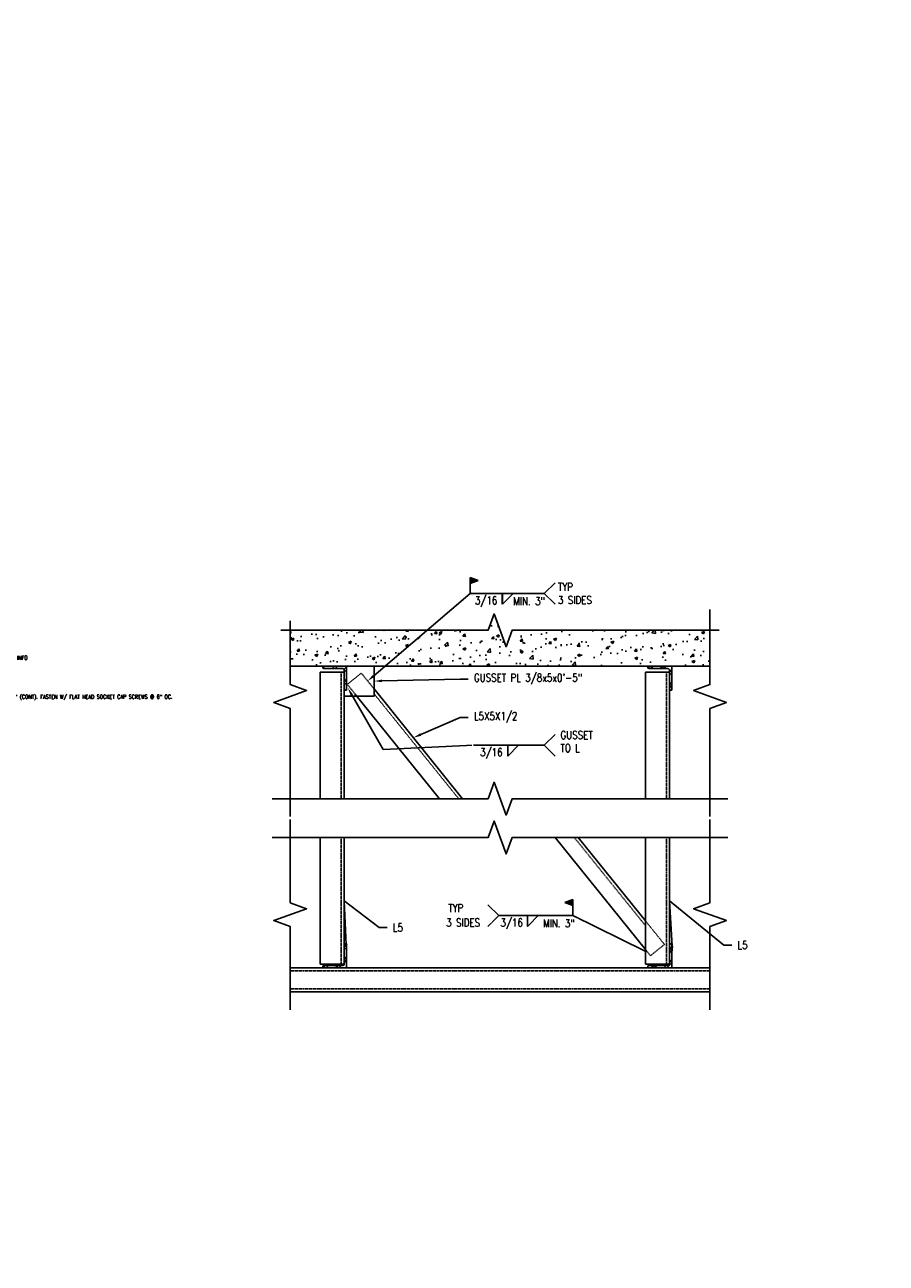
# Model space of a CAD drawing. Header units: inches. Extents: x -28 to 1146, y -114 to 309.
# Tile 11 of 15: x 350 to 566, y -7 to 304. Entities that reach past the tile are written whole.
import ezdxf
from ezdxf import colors
from ezdxf.entities.mleader import LeaderData, LeaderLine
from ezdxf.math import Vec2, Vec3

# ---------------------------------------------------------------- set-up
doc = ezdxf.new("R2010")
doc.units = ezdxf.units.IN
doc.header["$MEASUREMENT"] = 0
doc.linetypes.add('Dash', pattern=[0.25, 0.125, -0.125])
doc.linetypes.add('Hidden 3_32_', pattern=[0.140625, 0.09375, -0.046875])
doc.layers.add('A-WALL-PATT', color=8, linetype='Continuous', lineweight=18)
for name, color, linetype in [('M-DETL-PATT', 8, 'Continuous'), ('S-ANNO-NOTE', 2, 'Continuous'), ('S-ANNO-SYMB', 2, 'Continuous'), ('S-ANNO-TEXT', 2, 'Continuous'), ('S-DETL-HDLN', 1, 'Dash'), ('S-DETL-MEDM', 3, 'Continuous'), ('S-DETL-THIN', 1, 'Continuous')]:
    doc.layers.add(name, color=color, linetype=linetype)
doc.styles.add('Annotative', font='romans.shx', dxfattribs={"width": 0.8, "height": 0.125})
pattern_1 = [(45, (366.9871, 3.2125), (-1.58392, 1.58392), []), (45, (366.9871, 5.6125), (-1.58392, 1.58392), [])]

# ---------------------------------------------------------------- blocks, each defined once
blk = doc.blocks.new('HDR-Si_Weld-Symbol - Both-1969944-CANOPY CONN 2')
at = {"layer": 'S-ANNO-NOTE', "lineweight": -3}
blk.add_hatch(color=256, dxfattribs=at).paths.add_polyline_path([(-0.598, 0.204), (-0.723, 0.251), (-0.723, 0.157)])
for p, q in [((-0.723, 0.251), (-0.598, 0.204)), ((-0.723, 0), (-0.723, 0.251)), ((-0.723, 0.157), (-0.598, 0.204)), ((0.437, 0), (-0.671, 0)), ((-0.053, 0), (-0.222, 0)), ((-0.222, -0.169), (-0.053, 0)), ((-0.222, 0), (-0.222, -0.169)), ((-0.053, 0), (-0.222, 0))]:
    blk.add_line(p, q, dxfattribs=at)
blk = doc.blocks.new('_Dot')
at = {"color": 0, "linetype": 'ByBlock', "lineweight": -2}
blk.add_line((-0.5, 0), (-1, 0), dxfattribs=at)
at = {"color": 0, "linetype": 'ByBlock', "const_width": 0.5}
blk.add_lwpolyline([(-0.25, 0, 1), (0.25, 0, 1)], format="xyb", close=True, dxfattribs=at)

msp = doc.modelspace()

# ---------------------------------------------------------------- hatches: boundary and pattern name
at = {"layer": 'A-WALL-PATT', "lineweight": -3}
h = msp.add_hatch(dxfattribs=at)
h.set_pattern_fill('AR-CONC', color=8, style=0)
h.set_pattern_definition([(50, (366.987, 3.2125), (7.1726, -0.62752), [0.75, -8.25]), (355, (366.987, 3.2125), (-1.38751, 7.52192), [0.6, -6.6]), (100.4514, (367.585, 3.16), (5.78509, 6.8944), [0.6374, -7.01142]), (46.184, (366.987, 5.2125), (10.6724, -1.6552), [1.125, -12.375]), (96.6356, (367.877, 5.075), (9.3466, 9.7412), [0.9561, -10.51714]), (351.184, (366.987, 5.213), (9.3466, 9.7412), [0.9, -9.9]), (21, (367.987, 4.7125), (5.96907, -4.02619), [0.75, -8.25]), (326, (367.987, 4.7125), (2.43315, 7.2515), [0.6, -6.6]), (71.4514, (368.4846, 4.377), (8.40222, 3.22531), [0.6374, -7.01142]), (37.5, (366.9871, 3.2125), (0.1216, 3.32894), [0, -6.52, 0, -6.7, 0, -6.625]), (7.5, (366.987, 3.2125), (2.630695, 3.94412), [0, -3.82, 0, -6.37, 0, -2.525]), (327.5, (364.7571, 3.2125), (5.338224, -0.22555), [0, -2.5, 0, -7.8, 0, -10.35]), (317.5, (363.757, 3.2125), (5.83186, 1.00105), [0, -3.25, 0, -5.18, 0, -7.35])])
h.paths.add_polyline_path([(429.9147, 142.9709), (521.7667, 142.9709), (521.7667, 151.9709), (472.0933, 151.9709), (470.5933, 147.8497), (467.5933, 156.0921), (466.0933, 151.9709), (416.4198, 151.9709), (416.4198, 142.9709), (429.865, 142.9709)])
at = {"layer": 'M-DETL-PATT', "lineweight": -3}
h = msp.add_hatch(dxfattribs=at)
h.set_pattern_fill('FP_10', color=8, style=0, pattern_type=2)
h.set_pattern_definition(pattern_1)
h.paths.add_polyline_path([(430.2691, 136.9709), (430.5816, 136.9709), (430.5816, 142.9709), (424.5816, 142.9709), (424.5816, 142.6584), (424.5922, 142.5775), (424.6234, 142.5021), (424.6731, 142.4374), (424.7378, 142.3878), (424.8132, 142.3565), (424.8941, 142.3459), (429.6441, 142.3459), (429.7249, 142.3352), (429.8003, 142.304), (429.865, 142.2544), (429.9147, 142.1896), (429.9459, 142.1143), (429.9566, 142.0334), (429.9566, 137.2834), (429.9672, 137.2025), (429.9984, 137.1271), (430.0481, 137.0624), (430.1128, 137.0128), (430.1882, 136.9815)])
h = msp.add_hatch(dxfattribs=at)
h.set_pattern_fill('FP_10', color=8, style=0, pattern_type=2)
h.set_pattern_definition(pattern_1)
h.paths.add_polyline_path([(511.8941, 136.9709), (512.2066, 136.9709), (512.2066, 142.9709), (506.2066, 142.9709), (506.2066, 142.6584), (506.2172, 142.5775), (506.2484, 142.5021), (506.2981, 142.4374), (506.3628, 142.3878), (506.4382, 142.3565), (506.5191, 142.3459), (511.2691, 142.3459), (511.3499, 142.3352), (511.4253, 142.304), (511.49, 142.2544), (511.5397, 142.1896), (511.5709, 142.1143), (511.5816, 142.0334), (511.5816, 137.2834), (511.5922, 137.2025), (511.6234, 137.1271), (511.6731, 137.0624), (511.7378, 137.0128), (511.8132, 136.9815)])
h = msp.add_hatch(dxfattribs=at)
h.set_pattern_fill('FP_10', color=8, style=0, pattern_type=2)
h.set_pattern_definition(pattern_1)
h.paths.add_polyline_path([(430.5816, 67.2209), (430.5816, 73.2209), (430.2691, 73.2209), (430.1882, 73.2102), (430.1128, 73.179), (430.0481, 73.1294), (429.9984, 73.0646), (429.9672, 72.9893), (429.9566, 72.9084), (429.9566, 68.1584), (429.9459, 68.0775), (429.9147, 68.0021), (429.865, 67.9374), (429.8003, 67.8878), (429.7249, 67.8565), (429.6441, 67.8459), (424.8941, 67.8459), (424.8132, 67.8352), (424.7378, 67.804), (424.6731, 67.7544), (424.6234, 67.6896), (424.5922, 67.6143), (424.5816, 67.5334), (424.5816, 67.2209)])
h = msp.add_hatch(dxfattribs=at)
h.set_pattern_fill('FP_10', color=8, style=0, pattern_type=2)
h.set_pattern_definition(pattern_1)
h.paths.add_polyline_path([(512.2066, 67.2209), (512.2066, 73.2209), (511.8941, 73.2209), (511.8132, 73.2102), (511.7378, 73.179), (511.6731, 73.1294), (511.6234, 73.0646), (511.5922, 72.9893), (511.5816, 72.9084), (511.5816, 68.1584), (511.5709, 68.0775), (511.5397, 68.0021), (511.49, 67.9374), (511.4253, 67.8878), (511.3499, 67.8565), (511.2691, 67.8459), (506.5191, 67.8459), (506.4382, 67.8352), (506.3628, 67.804), (506.2981, 67.7544), (506.2484, 67.6896), (506.2172, 67.6143), (506.2066, 67.5334), (506.2066, 67.2209)])
at = {"layer": 'S-ANNO-NOTE', "lineweight": -3}
msp.add_hatch(color=256, dxfattribs=at).paths.add_polyline_path([(485.3418, 83.6023), (487.3418, 84.3523), (487.3418, 82.8523)])

# ---------------------------------------------------------------- linework, layer by layer
for p in [(487.3418, 84.3523), (487.3418, 82.8523)]:
    msp.add_line(p, (485.3418, 83.6023), dxfattribs=at)
at = {"layer": 'S-ANNO-SYMB', "lineweight": -3}
msp.add_line((439.7711, 122.0817), (462.4591, 123.1204), dxfattribs=at)
at = {"layer": 'S-DETL-HDLN', "linetype": 'Hidden 3_32_', "lineweight": -3}
for p, q in [((429.2066, 109.6896), (429.2066, 141.4709)), ((434.263, 141.2148), (430.76, 138.39)), ((437.4566, 137.2544), (434.263, 141.2148)), ((510.8316, 109.6896), (510.8316, 141.4709)), ((430.76, 138.39), (433.114, 135.4709)), ((437.4566, 136.0596), (458.7206, 109.6896)), ((429.2066, 68.1584), (429.2066, 99.9396)), ((487.75, 99.9396), (505.5816, 77.8263)), ((510.8316, 68.1584), (510.8316, 99.9396)), ((510.3608, 73.0943), (505.5816, 79.0211)), ((505.5816, 71.8523), (506.8578, 70.2696)), ((506.8578, 70.2696), (510.3608, 73.0943)), ((521.7667, 66.4709), (416.4198, 66.4709)), ((521.7667, 61.9709), (416.4198, 61.9709))]:
    msp.add_line(p, q, dxfattribs=at)
at = {"layer": 'S-DETL-MEDM', "lineweight": -3}
for p, q in [((521.7667, 142.9709), (416.4198, 142.9709)), ((429.9566, 141.4709), (423.9566, 141.4709)), ((423.9566, 141.4709), (423.9566, 109.6896)), ((424.8941, 142.3459), (429.6441, 142.3459)), ((429.9566, 109.6896), (429.9566, 142.0334)), ((430.5816, 136.9709), (430.5816, 142.9709)), ((437.4566, 135.4709), (437.4566, 142.9709)), ((511.5816, 141.4709), (505.5816, 141.4709)), ((505.5816, 141.4709), (505.5816, 109.6896)), ((506.5191, 142.3459), (511.2691, 142.3459)), ((511.5816, 109.6896), (511.5816, 142.0334)), ((512.2066, 136.9709), (512.2066, 142.9709)), ((430.2691, 136.9709), (430.5816, 136.9709)), ((437.4566, 137.2544), (459.684, 109.6896)), ((511.8941, 136.9709), (512.2066, 136.9709)), ((429.9566, 135.4709), (437.4566, 135.4709)), ((432.6432, 136.0547), (453.9033, 109.6896)), ((423.9566, 68.1584), (423.9566, 99.9396)), ((429.9566, 68.1584), (429.9566, 99.9396)), ((482.9327, 99.9396), (505.5816, 71.8523)), ((488.7134, 99.9396), (505.5816, 79.0211)), ((505.5816, 68.1584), (505.5816, 99.9396)), ((511.5816, 68.1584), (511.5816, 99.9396)), ((430.5816, 73.2209), (430.5816, 67.2209)), ((512.2066, 73.2209), (512.2066, 67.2209)), ((521.7667, 67.2209), (416.4198, 67.2209)), ((429.9566, 68.1584), (423.9566, 68.1584)), ((511.5816, 68.1584), (505.5816, 68.1584)), ((506.2066, 67.2209), (506.2066, 67.5334)), ((506.5191, 67.8459), (511.2691, 67.8459)), ((521.7667, 61.2209), (416.4198, 61.2209))]:
    msp.add_line(p, q, dxfattribs=at)
for points in [[(521.7667, 105.1896), (521.7667, 132.3303), (525.8879, 133.8303), (517.6455, 136.8303), (521.7667, 138.3303), (521.7667, 157.2243)], [(416.4198, 105.1896), (416.4198, 132.3303), (412.2986, 133.8303), (420.541, 136.8303), (416.4198, 138.3303), (416.4198, 154.3303)], [(411.9198, 109.6896), (466.0933, 109.6896), (467.5933, 113.8109), (470.5933, 105.5684), (472.0933, 109.6896), (526.2667, 109.6896)], [(411.9198, 99.9396), (466.0933, 99.9396), (467.5933, 104.0609), (470.5933, 95.8184), (472.0933, 99.9396), (526.2667, 99.9396)], [(416.4198, 56.7209), (416.4198, 77.5803), (412.2986, 79.0803), (420.541, 82.0803), (416.4198, 83.5803), (416.4198, 104.4396)], [(521.7667, 56.7209), (521.7667, 77.5803), (525.8879, 79.0803), (517.6455, 82.0803), (521.7667, 83.5803), (521.7667, 104.4396)]]:
    msp.add_lwpolyline(points, dxfattribs=at)
for centre, start, end in [((430.2691, 72.9084), 90, 180), ((511.8941, 72.9084), 90, 180), ((506.5191, 67.5334), 90, 180), ((511.2691, 68.1584), 270, 359.999997)]:
    msp.add_arc(centre, 0.3125, start, end, dxfattribs=at)
at = {"layer": 'S-DETL-THIN', "lineweight": -3}
for p, q in [((430.5816, 142.9709), (424.5816, 142.9709)), ((424.5816, 142.9709), (424.5816, 142.6584)), ((430.5816, 136.9709), (430.5816, 142.9709)), ((512.2066, 142.9709), (506.2066, 142.9709)), ((506.2066, 142.9709), (506.2066, 142.6584)), ((512.2066, 136.9709), (512.2066, 142.9709)), ((430.5816, 73.2209), (430.2691, 73.2209)), ((430.5816, 67.2209), (430.5816, 73.2209)), ((512.2066, 73.2209), (511.8941, 73.2209)), ((512.2066, 67.2209), (512.2066, 73.2209)), ((424.5816, 67.5334), (424.5816, 67.2209)), ((424.5816, 67.2209), (430.5816, 67.2209)), ((429.6441, 67.8459), (424.8941, 67.8459)), ((506.2066, 67.2209), (512.2066, 67.2209))]:
    msp.add_line(p, q, dxfattribs=at)
for centre, start, end in [((424.8941, 142.6584), 180, 270), ((429.6441, 142.0334), 360, 90), ((506.5191, 142.6584), 180, 270), ((511.2691, 142.0334), 360, 90), ((430.2691, 137.2834), 180, 270), ((511.8941, 137.2834), 180, 270), ((424.8941, 67.5334), 90, 180), ((429.6441, 68.1584), 270, 0)]:
    msp.add_arc(centre, 0.3125, start, end, dxfattribs=at)

# ---------------------------------------------------------------- texts
at = {"layer": 'S-ANNO-SYMB', "lineweight": -3, "char_height": 2, "line_spacing_factor": 0.981704, "style": 'Annotative', "bg_fill": 2}
for s, insert, width, attachment_point in [('\\pxt3.2,6.4,9.6,12.8,16,19.2,22.4,25.6,28.8,32,35.2,38.4,41.6,44.8,48,51.2,54.4,57.6,60.8,64,67.2,70.4,73.6,76.8,80,83.2,86.4,89.6,92.8,96,99.2,102.4;{GUSSET\\PTO L}', (484.2567, 126.6806), 9.594205, 1), ('\\pxqr,t3.2,6.4,9.6,12.8,16,19.2,22.4,25.6,28.8,32,35.2,38.4,41.6,44.8,48,51.2,54.4,57.6,60.8,64,67.2,70.4,73.6,76.8,80,83.2,86.4,89.6,92.8,96,99.2,102.4;{TYP}', (459.8645, 83.2428), 4.443364, 3), ('\\pxt3.2,6.4,9.6,12.8,16,19.2,22.4,25.6,28.8,32,35.2,38.4,41.6,44.8,48,51.2,54.4,57.6,60.8,64,67.2,70.4,73.6,76.8,80,83.2,86.4,89.6,92.8,96,99.2,102.4;{3/16}', (469.195, 79.5882), 6.667591, 1)]:
    msp.add_mtext(s, dxfattribs=dict(at, insert=insert, width=width, attachment_point=attachment_point))

# ---------------------------------------------------------------- leaders
at = {"layer": 'S-ANNO-NOTE', "lineweight": -3}
ml = msp.add_multileader_mtext('Standard', dxfattribs=at)
ml.set_content('GABLE FLASHING', color=256, style='Annotative')
ml.set_leader_properties(color=1, linetype='ByLayer', lineweight=-1)
ml.build(insert=Vec2(0, 0))
ml.multileader.update_dxf_attribs({"text_right_attachment_type": 3, "dogleg_length": 0.125, "arrow_head_size": 3, "scale": 24})
ctx = ml.context
ctx.base_point, ctx.scale, ctx.char_height, ctx.arrow_head_size, ctx.landing_gap_size, ctx.plane_origin = Vec3(-9.8432, 287.2523), 24, 3, 3, 2.16, Vec3(26.7288, 304.0065)
ctx.right_attachment = 3
notes = []
notes.append((ctx, [(0, (1, 1, 0), (13.3625, 282.2523), (-1, 0), 3, [(0, [(26.7288, 304.0065)], 0, [])])]))
ctx.mtext.insert, ctx.mtext.width, ctx.mtext.flow_direction = Vec3(-7.6832, 288.7523), 16.440018, 5
ml = msp.add_multileader_mtext('Standard', dxfattribs=at)
ml.set_content('\\A1;GUSSET PL 3/8x5x0\'-5"', color=256, style='Annotative')
ml.set_leader_properties(color=1, linetype='ByLayer', lineweight=-1)
ml.build(insert=Vec2(0, 0))
ml.multileader.update_dxf_attribs({"text_right_attachment_type": 3, "dogleg_length": 0.125, "arrow_head_size": 2, "scale": 16})
ctx = ml.context
ctx.base_point, ctx.scale, ctx.char_height, ctx.arrow_head_size, ctx.landing_gap_size, ctx.plane_origin = Vec3(461.0928, 139.7357), 16, 2, 2, 1.44, Vec3(489.3759, 113.009)
ctx.right_attachment = 3
notes.append((ctx, [(0, (1, 1, 0), (459.0928, 139.7357), (1, 0), 2, [(0, [(437.4566, 139.2209)], 0, [])])]))
ctx.mtext.insert, ctx.mtext.width, ctx.mtext.flow_direction = Vec3(462.5328, 141.069), 34.793942, 5
ml = msp.add_multileader_mtext('Standard', dxfattribs=at)
ml.set_content('\\A1;WP', color=256, style='Annotative')
ml.set_leader_properties(color=1, linetype='ByLayer', lineweight=-1)
ml.build(insert=Vec2(0, 0))
ml.multileader.update_dxf_attribs({"text_right_attachment_type": 3, "dogleg_length": 0.125, "arrow_head_size": 2, "scale": 16})
ctx = ml.context
ctx.base_point, ctx.scale, ctx.char_height, ctx.arrow_head_size, ctx.landing_gap_size, ctx.plane_origin = Vec3(627.0167, 80.4696), 16, 2, 2, 1.44, Vec3(644.7422, 34.376)
ctx.right_attachment, ctx.text_align_type = 3, 2
notes.append((ctx, [(1, (1, 1, 0), (634.9443, 80.4696), (-1, 0), 2, [(0, [(641.739, 87.4001)], 0, [])])]))
ctx.mtext.insert, ctx.mtext.width, ctx.mtext.alignment, ctx.mtext.flow_direction = Vec3(631.5043, 81.4696), 5.231143, 3, 5
ml = msp.add_multileader_mtext('Standard', dxfattribs=at)
ml.set_content('\\A1;L5', color=256, style='Annotative')
ml.set_leader_properties(color=1, linetype='ByLayer', lineweight=-1)
ml.build(insert=Vec2(0, 0))
ml.multileader.update_dxf_attribs({"text_right_attachment_type": 3, "dogleg_length": 0.125, "arrow_head_size": 2, "scale": 16})
ctx = ml.context
ctx.base_point, ctx.scale, ctx.char_height, ctx.arrow_head_size, ctx.landing_gap_size, ctx.plane_origin = Vec3(527.2427, 72.9491), 16, 2, 2, 1.44, Vec3(552.3808, 64.4431)
ctx.right_attachment = 3
notes.append((ctx, [(0, (1, 1, 0), (525.2427, 72.9491), (1, 0), 2, [(1, [(512.3671, 70.6459), (511.6195, 84.0238)], 0, [])])]))
ctx.mtext.insert, ctx.mtext.width, ctx.mtext.flow_direction = Vec3(528.6827, 73.9491), 1.599238, 5
ml = msp.add_multileader_mtext('Standard', dxfattribs=at)
ml.set_content('EL. 22\'-8"', color=256, style='Annotative')
ml.set_leader_properties(color=1, linetype='ByLayer', lineweight=-1)
ml.set_arrow_properties(name='DOT')
ml.build(insert=Vec2(0, 0))
ml.multileader.update_dxf_attribs({"text_right_attachment_type": 3, "dogleg_length": 0.36, "arrow_head_size": 1.5, "scale": 24})
ctx = ml.context
ctx.base_point, ctx.scale, ctx.char_height, ctx.arrow_head_size, ctx.landing_gap_size, ctx.plane_origin = Vec3(144.9001, 28.7366), 24, 3, 1.5, 2.16, Vec3(110.9281, 22.2076)
ctx.right_attachment = 3
notes.append((ctx, [(1, (1, 1, 0), (139.3505, 28.7366), (1, 0), 5.5496, [(0, [(113.4295, -6.1849)], 0, [])])]))
ctx.mtext.insert, ctx.mtext.width, ctx.mtext.flow_direction = Vec3(147.0601, 30.2366), 21.927101, 5
at = {"layer": 'S-ANNO-SYMB', "lineweight": -3}
ml = msp.add_multileader_mtext('Standard', dxfattribs=at)
ml.set_content('', color=256, style='Annotative')
ml.set_leader_properties(color=256, linetype='ByLayer', lineweight=-1)
ml.build(insert=Vec2(0, 0))
ml.multileader.update_dxf_attribs({"has_dogleg": 0, "text_right_attachment_type": 3, "dogleg_length": 0.36, "arrow_head_size": 2, "scale": 16})
ctx = ml.context
ctx.base_point, ctx.scale, ctx.char_height, ctx.arrow_head_size, ctx.landing_gap_size, ctx.plane_origin = Vec3(439.7711, 122.0817), 16, 2, 2, 1.44, Vec3(430.8614, 140.1464)
ctx.right_attachment = 3
notes.append((ctx, [(1, (1, 1, 0), (438.7711, 122.0817), (1, 0), 1, [(1, [(430.8614, 137.5218)], 0, [])])]))
ctx.mtext.insert, ctx.mtext.flow_direction = Vec3(441.2111, 123.0817), 5
at = {"layer": 'S-ANNO-TEXT', "linetype": 'Continuous'}
ml = msp.add_multileader_mtext('Standard', dxfattribs=at)
ml.set_content('{\\C256;3/8" STIFF PL, TYP}', color=1, style='Annotative')
ml.set_leader_properties(color=1)
ml.build(insert=Vec2(0, 0))
ml.multileader.update_dxf_attribs({"text_right_attachment_type": 3, "dogleg_length": 0.125, "arrow_head_size": 1, "scale": 8})
ctx = ml.context
ctx.base_point, ctx.scale, ctx.char_height, ctx.arrow_head_size, ctx.landing_gap_size, ctx.plane_origin = Vec3(285.0439, 190.6585), 8, 1, 1, 1, Vec3(-106.5821, 609.1045)
ctx.right_attachment = 3
notes.append((ctx, [(1, (1, 1, 0), (300.0819, 190.468), (-1, 0), 1, [(0, [(304.3407, 185.9758)], 0, [])])]))
ctx.mtext.insert, ctx.mtext.width, ctx.mtext.defined_height = Vec3(286.0439, 191.3251), 12.369083, 5.3238
ml = msp.add_multileader_mtext('Standard', dxfattribs=at)
ml.set_content('{\\C256;HSS 4x4x3/8}', color=1, style='Annotative')
ml.set_leader_properties(color=1)
ml.build(insert=Vec2(0, 0))
ml.multileader.update_dxf_attribs({"text_right_attachment_type": 3, "dogleg_length": 0.125, "arrow_head_size": 1, "scale": 8})
ctx = ml.context
ctx.base_point, ctx.scale, ctx.char_height, ctx.arrow_head_size, ctx.landing_gap_size, ctx.plane_origin = Vec3(324.0735, 176.1028), 8, 1, 1, 1, Vec3(-77.3092, -259.2951)
ctx.right_attachment = 3
notes.append((ctx, [(0, (1, 1, 0), (319.1518, 176.1028), (1, 0), 4.9217, [(0, [(306.5298, 172.176)], 0, [])])]))
ctx.mtext.insert, ctx.mtext.width, ctx.mtext.defined_height = Vec3(325.0735, 176.7694), 17.253718, 5.3238
ml = msp.add_multileader_mtext('Standard', dxfattribs=at)
ml.set_content('{\\C256;WT9X79}', color=1, style='Annotative')
ml.set_leader_properties(color=1)
ml.build(insert=Vec2(0, 0))
ml.multileader.update_dxf_attribs({"text_right_attachment_type": 3, "dogleg_length": 0.125, "arrow_head_size": 1, "scale": 8})
ctx = ml.context
ctx.base_point, ctx.scale, ctx.char_height, ctx.arrow_head_size, ctx.landing_gap_size, ctx.plane_origin = Vec3(324.2961, 153.8105), 8, 1, 1, 1, Vec3(-75.9179, -268.9866)
ctx.right_attachment = 3
notes.append((ctx, [(0, (1, 1, 0), (323.2961, 153.8105), (1, 0), 1, [(0, [(304.9673, 150.5792)], 0, [])])]))
ctx.mtext.insert, ctx.mtext.width, ctx.mtext.defined_height = Vec3(325.2961, 154.3105), 17.253718, 5.3238
ml = msp.add_multileader_mtext('Standard', dxfattribs=at)
ml.set_content("{\\C256;SEE A4 ON SHEET S-204 FOR ADD'L INFO}", color=1, style='Annotative')
ml.set_leader_properties(color=1)
ml.build(insert=Vec2(0, 0))
ml.multileader.update_dxf_attribs({"text_right_attachment_type": 3, "dogleg_length": 0.125, "arrow_head_size": 1, "scale": 8})
ctx = ml.context
ctx.base_point, ctx.scale, ctx.char_height, ctx.arrow_head_size, ctx.landing_gap_size, ctx.plane_origin = Vec3(323.9148, 145.0875), 8, 1, 1, 1, Vec3(-77.1321, -277.7095)
ctx.right_attachment = 3
notes.append((ctx, [(0, (1, 1, 0), (322.5586, 145.0875), (1, 0), 1.3562, [(0, [(310.4673, 143.3469)], 0, [])])]))
ctx.mtext.insert, ctx.mtext.width, ctx.mtext.defined_height = Vec3(324.9148, 145.5875), 15.71707, 5.3238
ml = msp.add_multileader_mtext('Standard', dxfattribs=at)
ml.set_content('{\\C2;NEOPRENE WEATHER STRIP, TYP 2" (CONT). FASTEN W/ FLAT HEAD SOCKET CAP SCREWS @ 6" OC.}', color=1, style='Annotative')
ml.set_leader_properties(color=1)
ml.build(insert=Vec2(0, 0))
ml.multileader.update_dxf_attribs({"text_right_attachment_type": 3, "dogleg_length": 0.125, "arrow_head_size": 1, "scale": 8})
ctx = ml.context
ctx.base_point, ctx.scale, ctx.char_height, ctx.arrow_head_size, ctx.landing_gap_size, ctx.plane_origin = Vec3(325.773, 135.2851), 8, 1, 1, 1, Vec3(-61.4129, -290.0433)
ctx.right_attachment = 3
notes.append((ctx, [(0, (1, 1, 0), (324.773, 135.2851), (1, 0), 1, [(0, [(310.7906, 139.2735)], 0, [])])]))
ctx.mtext.insert, ctx.mtext.width, ctx.mtext.defined_height = Vec3(326.773, 135.7851), 16.706922, 5.3238
for ctx, leaders in notes:
    for number, flags, end, landing, length, lines in leaders:
        leader = LeaderData()
        leader.index, (leader.has_last_leader_line, leader.has_dogleg_vector, leader.attachment_direction) = number, flags
        leader.last_leader_point, leader.dogleg_vector, leader.dogleg_length = Vec3(end), Vec3(landing), length
        for number, points, colour, breaks in lines:
            line = LeaderLine()
            line.index, line.vertices, line.color, line.breaks = number, Vec3.list(points), colors.encode_raw_color(colour), breaks
            leader.lines.append(line)
        ctx.leaders.append(leader)

# ---------------------------------------------------------------- next in the draw order: linework, layer by layer
at = {"layer": 'S-ANNO-NOTE', "lineweight": -3}
for q in [(482.8998, 125.8263), (482.8998, 120.4145)]:
    msp.add_line((480.1939, 123.1204), q, dxfattribs=at)

# ---------------------------------------------------------------- next in the draw order: texts
at = {"layer": 'S-ANNO-SYMB', "lineweight": -3, "char_height": 2, "line_spacing_factor": 0.981704, "style": 'Annotative', "bg_fill": 2}
for s, insert, width, attachment_point in [('\\pxt3.2,6.4,9.6,12.8,16,19.2,22.4,25.6,28.8,32,35.2,38.4,41.6,44.8,48,51.2,54.4,57.6,60.8,64,67.2,70.4,73.6,76.8,80,83.2,86.4,89.6,92.8,96,99.2,102.4;TYP\\P3 SIDES', (483.6224, 161.2234), 10.031548, 4), ('\\pxt3.2,6.4,9.6,12.8,16,19.2,22.4,25.6,28.8,32,35.2,38.4,41.6,44.8,48,51.2,54.4,57.6,60.8,64,67.2,70.4,73.6,76.8,80,83.2,86.4,89.6,92.8,96,99.2,102.4;{3/16}', (462.7837, 160.4734), 6.667591, 1), ('\\pxt3.2,6.4,9.6,12.8,16,19.2,22.4,25.6,28.8,32,35.2,38.4,41.6,44.8,48,51.2,54.4,57.6,60.8,64,67.2,70.4,73.6,76.8,80,83.2,86.4,89.6,92.8,96,99.2,102.4;{3/16}', (469.7206, 122.3705), 6.667591, 3), ('\\pxt3.2,6.4,9.6,12.8,16,19.2,22.4,25.6,28.8,32,35.2,38.4,41.6,44.8,48,51.2,54.4,57.6,60.8,64,67.2,70.4,73.6,76.8,80,83.2,86.4,89.6,92.8,96,99.2,102.4;{3 SIDES}', (455.5653, 79.5882), 10.469644, 1), ('\\pxqr,t3.2,6.4,9.6,12.8,16,19.2,22.4,25.6,28.8,32,35.2,38.4,41.6,44.8,48,51.2,54.4,57.6,60.8,64,67.2,70.4,73.6,76.8,80,83.2,86.4,89.6,92.8,96,99.2,102.4;{MIN. 3"}', (487.8404, 79.4036), 9.665461, 3)]:
    msp.add_mtext(s, dxfattribs=dict(at, insert=insert, width=width, attachment_point=attachment_point))

# ---------------------------------------------------------------- next in the draw order: leaders
at = {"layer": 'S-ANNO-NOTE', "lineweight": -3}
ml = msp.add_multileader_mtext('Standard', dxfattribs=at)
ml.set_content('\\A1;L5X5X1/2', color=256, style='Annotative')
ml.set_leader_properties(color=1, linetype='ByLayer', lineweight=-1)
ml.build(insert=Vec2(0, 0))
ml.multileader.update_dxf_attribs({"text_right_attachment_type": 3, "dogleg_length": 0.125, "arrow_head_size": 2, "scale": 16})
ctx = ml.context
ctx.base_point, ctx.scale, ctx.char_height, ctx.arrow_head_size, ctx.landing_gap_size, ctx.plane_origin = Vec3(461.0928, 130.1038), 16, 2, 2, 1.44, Vec3(488.7659, 110.1367)
ctx.right_attachment = 3
notes = []
notes.append((ctx, [(0, (1, 1, 0), (459.0928, 130.1038), (1, 0), 2, [(0, [(447.3326, 125.0069)], 0, [])])]))
ctx.mtext.insert, ctx.mtext.width, ctx.mtext.flow_direction = Vec3(462.5328, 131.4372), 28.764995, 5
for ctx, leaders in notes:
    for number, flags, end, landing, length, lines in leaders:
        leader = LeaderData()
        leader.index, (leader.has_last_leader_line, leader.has_dogleg_vector, leader.attachment_direction) = number, flags
        leader.last_leader_point, leader.dogleg_vector, leader.dogleg_length = Vec3(end), Vec3(landing), length
        for number, points, colour, breaks in lines:
            line = LeaderLine()
            line.index, line.vertices, line.color, line.breaks = number, Vec3.list(points), colors.encode_raw_color(colour), breaks
            leader.lines.append(line)
        ctx.leaders.append(leader)

# ---------------------------------------------------------------- next in the draw order: linework, layer by layer
for p, q in [((480.1939, 123.1204), (462.4591, 123.1204)), ((471.0155, 120.4145), (473.7214, 123.1204)), ((471.0155, 123.1204), (471.0155, 120.4145)), ((487.3418, 80.3381), (487.3418, 84.3523)), ((468.7666, 80.3381), (466.0607, 83.044)), ((468.7666, 80.3381), (466.0607, 77.6322)), ((486.5014, 80.3381), (468.7666, 80.3381)), ((475.9445, 77.6322), (478.6504, 80.3381)), ((475.9445, 80.3381), (475.9445, 77.6322))]:
    msp.add_line(p, q, dxfattribs=at)

# ---------------------------------------------------------------- next in the draw order: texts
at = {"layer": 'S-ANNO-SYMB', "lineweight": -3, "insert": (480.3494, 160.2889), "char_height": 2, "width": 9.665461, "attachment_point": 3, "line_spacing_factor": 0.981704, "style": 'Annotative', "bg_fill": 2}
msp.add_mtext('\\pxqr,t3.2,6.4,9.6,12.8,16,19.2,22.4,25.6,28.8,32,35.2,38.4,41.6,44.8,48,51.2,54.4,57.6,60.8,64,67.2,70.4,73.6,76.8,80,83.2,86.4,89.6,92.8,96,99.2,102.4;{MIN. 3"}', dxfattribs=at)

# ---------------------------------------------------------------- next in the draw order: leaders
at = {"layer": 'S-ANNO-NOTE', "lineweight": -3}
ml = msp.add_multileader_mtext('Standard', dxfattribs=at)
ml.set_content('\\A1;L5', color=256, style='Annotative')
ml.set_leader_properties(color=1, linetype='ByLayer', lineweight=-1)
ml.build(insert=Vec2(0, 0))
ml.multileader.update_dxf_attribs({"text_right_attachment_type": 3, "dogleg_length": 0.125, "arrow_head_size": 2, "scale": 16})
ctx = ml.context
ctx.base_point, ctx.scale, ctx.char_height, ctx.arrow_head_size, ctx.landing_gap_size, ctx.plane_origin = Vec3(440.7504, 77.3296), 16, 2, 2, 1.44, Vec3(465.8885, 68.8237)
ctx.right_attachment = 3
notes = []
notes.append((ctx, [(0, (1, 1, 0), (438.7504, 77.3296), (1, 0), 2, [(1, [(430.5816, 71.0321), (429.9566, 84.049)], 0, [])])]))
ctx.mtext.insert, ctx.mtext.width, ctx.mtext.flow_direction = Vec3(442.1904, 78.3296), 1.599238, 5
at = {"layer": 'S-ANNO-SYMB', "lineweight": -3}
ml = msp.add_multileader_mtext('Standard', dxfattribs=at)
ml.set_content('', color=256, style='Annotative')
ml.set_leader_properties(color=256, linetype='ByLayer', lineweight=-1)
ml.build(insert=Vec2(0, 0))
ml.multileader.update_dxf_attribs({"text_right_attachment_type": 3, "dogleg_length": 0.36, "arrow_head_size": 2, "scale": 16})
ctx = ml.context
ctx.base_point, ctx.scale, ctx.char_height, ctx.arrow_head_size, ctx.landing_gap_size, ctx.plane_origin = Vec3(463.2996, 161.2234), 16, 2, 2, 1.44, Vec3(496.6712, 160.5282)
ctx.right_attachment = 3
notes.append((ctx, [(1, (1, 1, 0), (461.6187, 161.2234), (1, 0), 1.6809, [(1, [(435.8598, 139.2346)], 0, [])])]))
ctx.mtext.insert, ctx.mtext.flow_direction = Vec3(464.7396, 162.2234), 5
ml = msp.add_multileader_mtext('Standard', dxfattribs=at)
ml.set_content('', color=256, style='Annotative')
ml.set_leader_properties(color=256, linetype='ByLayer', lineweight=-1)
ml.build(insert=Vec2(0, 0))
ml.multileader.update_dxf_attribs({"text_right_attachment_type": 3, "dogleg_length": 0.36, "arrow_head_size": 1, "scale": 8})
ctx = ml.context
ctx.base_point, ctx.scale, ctx.char_height, ctx.arrow_head_size, ctx.landing_gap_size, ctx.plane_origin = Vec3(485.0614, 80.3381), 8, 1, 1, 0.72, Vec3(499.2439, 79.643)
ctx.right_attachment, ctx.text_align_type = 3, 2
notes.append((ctx, [(0, (1, 1, 0), (487.3418, 80.3381), (-1, 0), 0.8404, [(1, [(506.2197, 71.0609)], 0, [])])]))
ctx.mtext.insert, ctx.mtext.alignment, ctx.mtext.flow_direction = Vec3(485.7814, 80.8381), 3, 5
for ctx, leaders in notes:
    for number, flags, end, landing, length, lines in leaders:
        leader = LeaderData()
        leader.index, (leader.has_last_leader_line, leader.has_dogleg_vector, leader.attachment_direction) = number, flags
        leader.last_leader_point, leader.dogleg_vector, leader.dogleg_length = Vec3(end), Vec3(landing), length
        for number, points, colour, breaks in lines:
            line = LeaderLine()
            line.index, line.vertices, line.color, line.breaks = number, Vec3.list(points), colors.encode_raw_color(colour), breaks
            leader.lines.append(line)
        ctx.leaders.append(leader)

# ---------------------------------------------------------------- next in the draw order: linework, layer by layer
at = {"layer": 'S-ANNO-NOTE', "lineweight": -3}
for q in [(482.8998, 163.9293), (482.8998, 158.5174)]:
    msp.add_line((480.1939, 161.2234), q, dxfattribs=at)
at = {"layer": 'S-DETL-MEDM', "lineweight": -3}
msp.add_lwpolyline([(524.1261, 151.9709), (472.0933, 151.9709), (470.5933, 147.8497), (467.5933, 156.0921), (466.0933, 151.9709), (414.0604, 151.9709)], dxfattribs=at)

# ---------------------------------------------------------------- next in the draw order: block references
at = {"layer": 'S-ANNO-NOTE', "lineweight": -3, "xscale": 16, "yscale": 16, "zscale": 16}
msp.add_blockref('HDR-Si_Weld-Symbol - Both-1969944-CANOPY CONN 2', (473.1939, 161.2234), dxfattribs=at)

doc.saveas('drawing.dxf')
